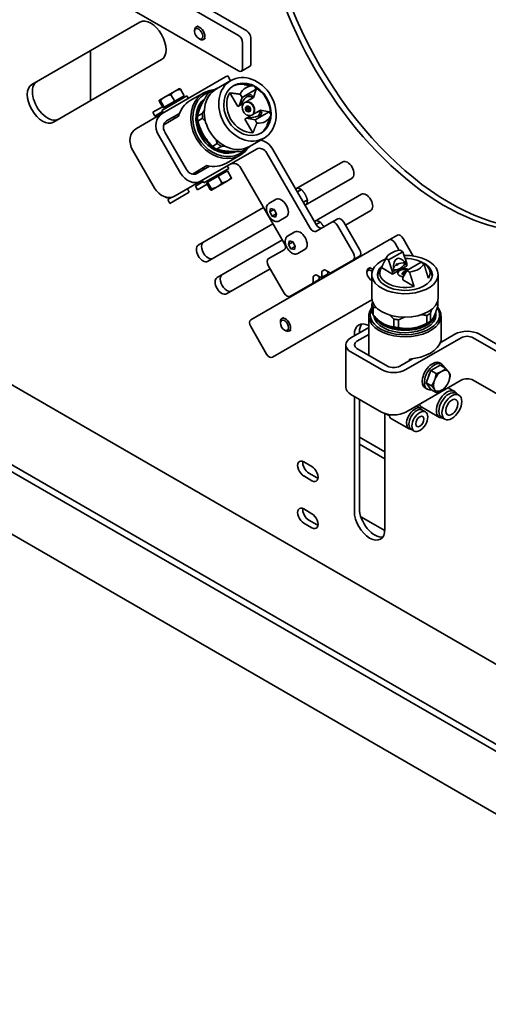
# Model space of a CAD drawing. Header units: millimetres. Extents: x 0 to 5940, y 0 to 4200.
# Tile 23 of 49: x 3389 to 3551, y 1584 to 1926. Entities that reach past the tile are written whole.
import ezdxf

# ---------------------------------------------------------------- set-up
doc = ezdxf.new("R2010")
doc.units = ezdxf.units.MM
doc.header["$LTSCALE"] = 10
doc.layers.add('Spigoli visibili(ISO)', color=7, linetype='Continuous', lineweight=35)

msp = doc.modelspace()

# ---------------------------------------------------------------- linework, layer by layer
at = {"layer": 'Spigoli visibili(ISO)'}
for p, q in [((3396.9, 1959.26), (3464.78, 1920.07)), ((3464.78, 1907.82), (3396.9, 1947.01)), ((3467.61, 1921.7), (3449.64, 1932.08)), ((3393.13, 1903.07), (3430.63, 1924.72)), ((3449.57, 1921.5), (3449.57, 1921.9)), ((3450.81, 1923.46), (3450.09, 1923.04)), ((3450.99, 1919.04), (3451.34, 1918.84)), ((3453.31, 1919.13), (3452.59, 1918.71)), ((3466.2, 1917.62), (3466.2, 1908.63)), ((3469.03, 1910.27), (3469.03, 1919.25)), ((3413.52, 1914.85), (3413.52, 1897.52)), ((3438.13, 1911.73), (3400.63, 1890.08)), ((3468.61, 1909.35), (3465.78, 1907.72)), ((3460.29, 1905.74), (3438.37, 1893.08)), ((3462.11, 1904.48), (3457.11, 1901.59)), ((3460.29, 1905.74), (3461.02, 1906.16)), ((3462.02, 1904.43), (3461.02, 1906.16)), ((3442.81, 1900.85), (3439.36, 1898.85)), ((3444.27, 1901.69), (3442.81, 1900.85)), ((3444.27, 1901.69), (3444.29, 1901.69)), ((3445.94, 1899.19), (3444.62, 1901.48)), ((3454.22, 1900.06), (3455.86, 1901.01)), ((3470.94, 1901.49), (3465.99, 1898.63)), ((3468.01, 1902.97), (3466.99, 1903.14)), ((3469.94, 1898.6), (3470.94, 1901.49)), ((3470.94, 1901.49), (3470.3, 1902.59)), ((3437.34, 1897.69), (3437.33, 1897.67)), ((3437.36, 1897.7), (3437.34, 1897.69)), ((3438.68, 1895), (3437.35, 1897.28)), ((3439.36, 1898.85), (3437.36, 1897.7)), ((3439.04, 1895.21), (3437.72, 1897.5)), ((3438.23, 1894.16), (3446.89, 1899.16)), ((3442.68, 1897.3), (3439.04, 1895.21)), ((3442.68, 1897.3), (3441.35, 1899.59)), ((3445.94, 1899.19), (3442.68, 1897.3)), ((3445.29, 1898.81), (3445.54, 1898.38)), ((3447.39, 1898.29), (3446.89, 1899.16)), ((3448.06, 1897.52), (3452.81, 1900.26)), ((3461.75, 1900.2), (3464.49, 1895.46)), ((3465.99, 1898.63), (3464.99, 1895.75)), ((3465.35, 1899.73), (3465.99, 1898.63)), ((3468.84, 1897.97), (3469.94, 1898.6)), ((3438.43, 1895.42), (3435.06, 1893.48)), ((3438.48, 1893.72), (3435.81, 1892.18)), ((3438.73, 1893.29), (3438.23, 1894.16)), ((3439.04, 1895.21), (3438.68, 1895)), ((3439.33, 1895.37), (3439.58, 1894.94)), ((3464.49, 1895.46), (3464.99, 1895.75)), ((3464.99, 1895.75), (3466.09, 1896.38)), ((3467.34, 1894.97), (3467.99, 1895.34)), ((3467.99, 1893.84), (3468.64, 1894.22)), ((3470.49, 1890.84), (3475.44, 1893.7)), ((3472.44, 1894.27), (3471.34, 1893.64)), ((3475.44, 1893.7), (3472.44, 1894.27)), ((3476.07, 1892.6), (3475.44, 1893.7)), ((3429.37, 1887.89), (3438.37, 1893.08)), ((3435.81, 1892.18), (3435.06, 1893.48)), ((3437.32, 1892.48), (3437.07, 1892.91)), ((3443.95, 1892.12), (3438.88, 1889.19)), ((3439.87, 1890.49), (3444.27, 1893.03)), ((3442.39, 1891.95), (3442.71, 1891.4)), ((3452.19, 1893.05), (3450.55, 1892.1)), ((3450.68, 1890.45), (3452.33, 1891.4)), ((3467.49, 1891.42), (3466.99, 1891.13)), ((3466.99, 1891.13), (3469.73, 1886.38)), ((3468.59, 1892.05), (3467.49, 1891.42)), ((3467.49, 1891.42), (3470.49, 1890.84)), ((3470.49, 1890.84), (3471.12, 1889.74)), ((3475.26, 1890.42), (3474.89, 1889.46)), ((3437.12, 1885.44), (3444.62, 1872.45)), ((3446.75, 1873.67), (3439.25, 1886.66)), ((3473.61, 1884.56), (3468.61, 1881.67)), ((3435.62, 1867.25), (3428.12, 1880.24)), ((3470.96, 1880.72), (3451.87, 1869.7)), ((3457.39, 1882.63), (3455.75, 1881.68)), ((3457.11, 1880.73), (3458.75, 1881.68)), ((3467.48, 1880.88), (3465.84, 1879.93)), ((3491.7, 1854.6), (3476.7, 1880.58)), ((3460.56, 1875.87), (3465.31, 1878.61)), ((3489.58, 1853.37), (3474.58, 1879.35)), ((3448.77, 1872.09), (3453.83, 1875.02)), ((3454.76, 1874.84), (3450.37, 1872.3)), ((3452.89, 1873.76), (3452.58, 1874.3)), ((3452.73, 1869.05), (3461.39, 1874.05)), ((3457.68, 1871.32), (3460.94, 1873.21)), ((3460.29, 1872.83), (3460.04, 1873.27)), ((3461.39, 1874.05), (3460.89, 1874.91)), ((3460.94, 1873.21), (3462.26, 1870.92)), ((3465.58, 1874.16), (3480.58, 1848.17)), ((3484.58, 1866.94), (3500.86, 1876.34)), ((3451.87, 1869.7), (3442.87, 1864.51)), ((3452.73, 1869.05), (3452.23, 1869.91)), ((3454.04, 1869.23), (3457.68, 1871.32)), ((3454.33, 1869.39), (3454.08, 1869.83)), ((3457.68, 1871.32), (3459, 1869.04)), ((3460.81, 1869.67), (3462.27, 1870.51)), ((3462.27, 1870.51), (3462.28, 1870.53)), ((3504.11, 1870.71), (3487.83, 1861.31)), ((3447.69, 1865.79), (3447.04, 1866.92)), ((3452.48, 1869.47), (3449.81, 1867.93)), ((3450.56, 1866.64), (3449.81, 1867.93)), ((3453.93, 1868.58), (3450.56, 1866.64)), ((3451.07, 1868.66), (3450.82, 1869.1)), ((3453.68, 1869.01), (3454.04, 1869.23)), ((3453.68, 1869.01), (3455, 1866.73)), ((3454.04, 1869.23), (3455.36, 1866.94)), ((3455.34, 1866.51), (3455.33, 1866.51)), ((3455.34, 1866.51), (3455.36, 1866.52)), ((3455.36, 1866.52), (3457.36, 1867.68)), ((3457.36, 1867.68), (3460.81, 1869.67)), ((3486.59, 1866.68), (3485.22, 1865.89)), ((3439.61, 1863.89), (3439.46, 1864.14)), ((3439.88, 1864.04), (3439.61, 1863.89)), ((3441.7, 1864.06), (3440.27, 1863.23)), ((3441.02, 1861.94), (3440.27, 1863.23)), ((3447.69, 1865.79), (3441.02, 1861.94)), ((3441.53, 1863.96), (3441.5, 1864.02)), ((3475.28, 1861.86), (3477.83, 1863.33)), ((3488.61, 1863.18), (3487.24, 1862.39)), ((3491.08, 1855.68), (3507.36, 1865.08)), ((3450.83, 1847.45), (3473.45, 1860.52)), ((3475.57, 1858.98), (3475.89, 1860.17)), ((3476.98, 1859.8), (3475.57, 1858.98)), ((3475.89, 1860.17), (3477.07, 1859.85)), ((3477.07, 1859.85), (3477.93, 1858.35)), ((3476.43, 1857.48), (3475.57, 1858.98)), ((3476.43, 1857.48), (3477.85, 1858.3)), ((3477.62, 1857.17), (3476.43, 1857.48)), ((3477.93, 1858.35), (3477.62, 1857.17)), ((3478.78, 1855.8), (3481.33, 1857.27)), ((3499.2, 1856.62), (3497.08, 1855.39)), ((3510.61, 1859.45), (3501.83, 1854.38)), ((3476.7, 1854.89), (3454.08, 1841.82)), ((3497.08, 1855.39), (3491.58, 1852.22)), ((3493.09, 1855.42), (3491.72, 1854.63)), ((3504.58, 1844.71), (3499.08, 1854.24)), ((3506.7, 1845.94), (3501.2, 1855.46)), ((3457.33, 1836.19), (3479.95, 1849.26)), ((3469, 1821.57), (3517, 1849.28)), ((3481.78, 1850.6), (3484.33, 1852.07)), ((3519.83, 1850.91), (3517, 1849.28)), ((3525.33, 1843.69), (3521.83, 1849.76)), ((3480.58, 1845.87), (3475.08, 1842.69)), ((3482.07, 1847.72), (3482.39, 1848.91)), ((3483.48, 1848.54), (3482.07, 1847.72)), ((3482.93, 1846.22), (3482.07, 1847.72)), ((3482.39, 1848.91), (3483.57, 1848.59)), ((3482.93, 1846.22), (3484.35, 1847.04)), ((3484.12, 1845.91), (3482.93, 1846.22)), ((3483.57, 1848.59), (3484.43, 1847.09)), ((3484.43, 1847.09), (3484.12, 1845.91)), ((3485.28, 1844.54), (3487.83, 1846.01)), ((3519, 1848.13), (3520.43, 1845.65)), ((3496.79, 1837.9), (3504.58, 1842.4)), ((3504.58, 1842.4), (3506.7, 1843.63)), ((3515.93, 1843.01), (3515.45, 1842.05)), ((3515.86, 1842.85), (3516.76, 1842.33)), ((3521.71, 1845.19), (3516.76, 1842.33)), ((3521.71, 1845.19), (3520.81, 1845.71)), ((3523.12, 1841.11), (3521.71, 1845.19)), ((3475.7, 1839.3), (3460.58, 1830.56)), ((3475.08, 1840.38), (3480.58, 1830.85)), ((3510.5, 1839.76), (3509.78, 1839.34)), ((3514.04, 1839.24), (3513.29, 1837.73)), ((3514.3, 1839.67), (3518.17, 1837.43)), ((3516.76, 1842.33), (3518.17, 1838.25)), ((3520.65, 1838.86), (3523.12, 1840.29)), ((3522.02, 1840.47), (3523.12, 1841.11)), ((3523.12, 1838.66), (3528.07, 1841.52)), ((3523.12, 1841.11), (3523.12, 1840.29)), ((3528.97, 1841), (3528.07, 1841.52)), ((3530.79, 1839.24), (3531.54, 1837.73)), ((3490.58, 1834.66), (3490.58, 1836.29)), ((3490.79, 1836.75), (3491.37, 1837.09)), ((3491.87, 1837.04), (3493.23, 1836.25)), ((3492.7, 1836.56), (3492.7, 1835.88)), ((3493.48, 1836.23), (3495.6, 1837.45)), ((3493.58, 1836.46), (3493.58, 1838.02)), ((3493.79, 1838.48), (3494.37, 1838.82)), ((3494.87, 1838.77), (3496.29, 1837.95)), ((3495.7, 1838.29), (3495.7, 1837.68)), ((3509.27, 1837.8), (3509.27, 1838.2)), ((3510.92, 1837.27), (3510.92, 1829.11)), ((3518.17, 1838.25), (3519.27, 1838.89)), ((3518.17, 1837.43), (3520.65, 1838.86)), ((3518.17, 1837.43), (3518.17, 1838.25)), ((3521.71, 1836.21), (3523.12, 1838.66)), ((3521.71, 1836.21), (3521.71, 1835.39)), ((3521.77, 1837.16), (3521.77, 1838.01)), ((3523.12, 1838.66), (3524.02, 1838.14)), ((3533.92, 1837.27), (3533.92, 1829.11)), ((3482.58, 1829.7), (3490.37, 1834.2)), ((3490.37, 1834.2), (3492.49, 1835.42)), ((3510.69, 1835.34), (3510.92, 1835.21)), ((3521.71, 1835.39), (3525.58, 1833.16)), ((3510.97, 1828.48), (3476.5, 1808.58)), ((3510.96, 1826.91), (3510.96, 1824.22)), ((3511.41, 1823.26), (3511.41, 1825.94)), ((3533.87, 1828.5), (3533.87, 1826.73)), ((3346.32, 1822.04), (3668.43, 1636.07)), ((3480.5, 1822.43), (3479.78, 1822.02)), ((3509.92, 1809.3), (3509.92, 1822.9)), ((3530.02, 1823.06), (3530.02, 1820.38)), ((3531.25, 1821.09), (3531.25, 1823.77)), ((3533.17, 1823.31), (3533.17, 1824.13)), ((3534.92, 1813.79), (3534.92, 1822.9)), ((3474.5, 1809.73), (3469, 1819.26)), ((3479.27, 1820.48), (3479.27, 1820.88)), ((3509.92, 1818.95), (3503.67, 1815.35)), ((3518.57, 1821.81), (3518.57, 1819.12)), ((3520.24, 1818.87), (3520.24, 1821.55)), ((3529.84, 1820.25), (3530.64, 1820.71)), ((3480.69, 1818.02), (3481.03, 1817.82)), ((3483, 1818.1), (3482.28, 1817.69)), ((3504.9, 1816.06), (3504.9, 1816.38)), ((3505.8, 1814.13), (3509.92, 1816.5)), ((3506.67, 1817.4), (3506.67, 1817.08)), ((3541.86, 1815.35), (3522.77, 1804.33)), ((3539.74, 1816.57), (3534.64, 1813.63)), ((3567.31, 1803.1), (3546.1, 1815.35)), ((3568.73, 1804.74), (3548.22, 1816.57)), ((3501.92, 1812.9), (3501.92, 1798.2)), ((3534.82, 1814.24), (3534.82, 1813.73)), ((3316.69, 1808.99), (3671.97, 1603.88)), ((3318.82, 1810.22), (3668.43, 1608.37)), ((3503.67, 1810.45), (3514.28, 1804.33)), ((3516.4, 1805.55), (3505.8, 1811.68)), ((3525.04, 1808.09), (3520.64, 1805.55)), ((3523.98, 1807.48), (3523.98, 1807.98)), ((3531.39, 1804), (3534.65, 1805.88)), ((3535.17, 1806.21), (3534.46, 1806.62)), ((3534.65, 1805.88), (3536.52, 1804.8)), ((3529.75, 1799.79), (3531.39, 1804)), ((3531.39, 1804), (3533.25, 1802.92)), ((3541.86, 1800.65), (3522.77, 1789.63)), ((3531.39, 1797.46), (3529.75, 1799.79)), ((3529.75, 1799.79), (3531.62, 1798.71)), ((3539.58, 1796.79), (3537.37, 1798.06)), ((3546.1, 1800.65), (3567.31, 1788.41)), ((3514.28, 1789.63), (3503.67, 1795.75)), ((3504.9, 1755.14), (3504.9, 1795.05)), ((3530.17, 1797.55), (3529.46, 1797.96)), ((3531.39, 1797.46), (3533.25, 1796.39)), ((3541.1, 1795.5), (3540.04, 1796.11)), ((3506.67, 1794.03), (3506.67, 1756.16)), ((3527.93, 1790.89), (3526.44, 1791.75)), ((3534.38, 1787.78), (3528.23, 1791.33)), ((3515.5, 1789.09), (3515.5, 1749.02)), ((3517.02, 1788.3), (3515.84, 1788.98)), ((3529.5, 1789.7), (3528.44, 1790.31)), ((3668.26, 1584.39), (3319.65, 1785.66)), ((3523.83, 1783.79), (3517.75, 1787.3)), ((3536.25, 1787.1), (3535.19, 1787.71)), ((3525.65, 1783.03), (3524.59, 1783.64)), ((3515.5, 1775.86), (3506.67, 1780.96)), ((3515.5, 1773.41), (3506.67, 1778.51)), ((3487.37, 1772.36), (3490.2, 1770.73)), ((3490.2, 1765.83), (3487.37, 1767.46)), ((3489.14, 1768.49), (3491.97, 1766.85)), ((3487.37, 1756.03), (3490.2, 1754.4)), ((3490.2, 1749.5), (3487.37, 1751.14)), ((3489.14, 1752.16), (3491.97, 1750.52)), ((3515.49, 1748.52), (3507.15, 1753.33))]:
    msp.add_line(p, q, dxfattribs=at)
for centre, major_axis, ratio, start_param, end_param in [((3536.2, 1934.56), (45, -77.94), 0.57735, 2.777047, 6.659993), ((3537.97, 1935.58), (-45, 77.94), 0.57735, 0.019643, 3.12195), ((3434.38, 1918.23), (-3.75, 6.5), 0.57735, 3.141593, 6.283185), ((3451.34, 1920.88), (1.25, -2.17), 0.57735, 5.497787, 10.210176), ((3467.61, 1920.07), (-1, 1.73), 0.57735, 3.926991, 5.497787), ((3464.78, 1918.43), (1, -1.73), 0.57735, 0.785398, 2.356194), ((3464.78, 1909.45), (1, -1.73), 0.57735, 5.497787, 7.068583), ((3467.61, 1911.08), (1, -1.73), 0.57735, 0, 0.785398), ((3398.65, 1897.6), (-3.75, 6.5), 0.57735, 0, 3.141593), ((3396.88, 1896.58), (3.75, -6.5), 0.57735, 3.141593, 6.283185), ((3459.06, 1889.44), (-6.25, 10.83), 0.816497, 5.906662, 9.801302), ((3459.31, 1889.58), (6, -10.39), 0.816497, 2.890721, 6.534057), ((3462.86, 1891.63), (5.75, -9.96), 0.816497, 3.141593, 6.283185), ((3467.21, 1894.14), (-4.75, 8.23), 0.816497, 5.69412, 6.234785), ((3470.71, 1896.16), (-3.37, 5.85), 0.816497, 5.738068, 6.828303), ((3468.21, 1894.72), (-4.36, 7.55), 0.816497, 5.592705, 5.869879), ((3468.21, 1894.72), (-4.36, 7.55), 0.816497, 4.081251, 5.343527), ((3454.31, 1886.7), (-6.25, 10.83), 0.816497, 0, 0.659987), ((3459.31, 1889.58), (5.37, -9.31), 0.816497, 3.241737, 6.183041), ((3459.81, 1889.87), (-5.37, 9.31), 0.816497, 0.197891, 2.943702), ((3468.21, 1894.72), (4.36, -7.55), 0.816497, 3.554899, 5.869879), ((3466.21, 1893.57), (-2.99, -5.93), 0.296014, 2.752316, 4.377827), ((3468.06, 1894.63), (-1.25, 2.17), 0.816497, 3.184032, 6.240746), ((3468.21, 1894.72), (-1.25, 2.17), 0.816497, 3.141593, 6.283185), ((3468.96, 1895.15), (-2, 3.46), 0.816497, 5.47043, 6.075873), ((3468.21, 1894.72), (1.25, -2.17), 0.816497, 3.141593, 6.283185), ((3468.06, 1894.63), (0.5, -0.866), 0.816497, 1.710895, 7.713883), ((3467.66, 1894.4), (-0.325, 0.563), 0.816497, 0, 0.361952), ((3467.96, 1894.58), (-0.5, 0.866), 0.816497, 5.302551, 6.213331), ((3467.66, 1894.4), (0.325, -0.563), 0.816497, 5.921233, 6.283185), ((3466.21, 1893.57), (-6.63, 0.38), 0.296014, 1.905359, 3.53087), ((3467.96, 1894.58), (0.5, -0.866), 0.816497, 0.069855, 0.980634), ((3468.96, 1895.15), (2, -3.46), 0.816497, 0.207312, 0.812756), ((3441.37, 1887.89), (-3, 5.2), 0.816497, 0, 1.570796), ((3441.37, 1887.89), (-1.5, 2.6), 0.816497, 0, 1.570796), ((3470.71, 1896.16), (3.37, -5.85), 0.816497, 5.738068, 6.828303), ((3468.21, 1894.72), (-4.36, 7.55), 0.816497, 3.554899, 3.832073), ((3432.37, 1882.69), (-3, 5.2), 0.816497, 0, 1.570796), ((3459.81, 1889.87), (-5.12, 8.88), 0.816497, 1.32264, 1.818953), ((3467.21, 1894.14), (4.75, -8.23), 0.816497, 0.0484, 0.589065), ((3472.46, 1878.13), (-3, 5.2), 0.816497, 4.712389, 5.695994), ((3472.46, 1878.13), (-1.5, 2.6), 0.816497, 4.712389, 6.283185), ((3502.48, 1873.52), (-1.62, 2.81), 0.57735, 3.141593, 6.283185), ((3448.87, 1874.9), (1.5, -2.6), 0.816497, 4.712389, 6.283185), ((3454.31, 1886.7), (6.25, -10.83), 0.816497, 5.623198, 6.283185), ((3463.46, 1872.93), (-1.5, 2.6), 0.816497, 4.712389, 6.283185), ((3448.87, 1874.9), (3, -5.2), 0.816497, 4.712389, 6.283185), ((3439.87, 1869.7), (3, -5.2), 0.816497, 4.712389, 6.283185), ((3479.58, 1860.3), (-1.75, 3.03), 0.57735, 3.141593, 6.283185), ((3508.98, 1862.26), (-1.62, 2.81), 0.57735, 3.141593, 6.283185), ((3500.2, 1854.88), (-1, 1.73), 0.57735, 4.712389, 6.283185), ((3490.58, 1853.95), (1, -1.73), 0.57735, 4.712389, 6.283185), ((3492.7, 1855.17), (1, -1.73), 0.57735, 4.712389, 6.283185), ((3498.08, 1853.66), (-1, 1.73), 0.57735, 4.712389, 6.283185), ((3486.08, 1849.04), (-1.75, 3.03), 0.57735, 3.141593, 6.283185), ((3518, 1847.55), (-1, 1.73), 0.57735, 4.712389, 6.283185), ((3520.83, 1849.18), (-1, 1.73), 0.57735, 4.712389, 6.283185), ((3452.45, 1844.64), (1.62, -2.81), 0.57735, 3.141593, 6.283185), ((3454.22, 1845.66), (-1.62, 2.81), 0.57735, 0, 3.141593), ((3479.58, 1847.6), (1, -1.73), 0.57735, 0, 1.570796), ((3505.7, 1845.36), (1, -1.73), 0.57735, 0, 1.570796), ((3476.08, 1840.96), (-1, 1.73), 0.57735, 0, 1.570796), ((3503.58, 1844.13), (1, -1.73), 0.57735, 0, 1.570796), ((3522.42, 1837.27), (-11.5, 0), 0.57735, 5.328244, 11.01844), ((3522.42, 1841.92), (-6.75, 0), 0.57735, 4.95267, 6.042905), ((3522.42, 1834.58), (2.59, -8.27), 0.368973, 2.411411, 4.036923), ((3522.42, 1837.84), (8.71, 0), 0.57735, 5.911093, 7.842997), ((3511.03, 1837.18), (-1.25, 2.17), 0.57735, 5.3328, 7.068583), ((3522.42, 1837.27), (9.5, 0), 0.57735, 2.525042, 7.232423), ((3522.42, 1837.84), (-8.71, 0), 0.57735, 5.911093, 8.226074), ((3522.42, 1839.07), (-4, 0), 0.57735, 5.560313, 6.269369), ((3522.42, 1839.07), (-4, 0), 0.57735, 4.685032, 5.435262), ((3522.42, 1837.6), (-2.5, 0), 0.57735, 4.25272, 6.19823), ((3522.42, 1837.84), (2.5, 0), 0.57735, 0.986756, 2.356194), ((3522.42, 1841.92), (6.75, 0), 0.57735, 4.95267, 6.042905), ((3458.95, 1833.38), (1.62, -2.81), 0.57735, 3.141593, 6.283185), ((3460.72, 1834.4), (-1.63, 2.81), 0.57735, 0, 3.141593), ((3491.29, 1835.88), (-0.5, 0.866), 0.57735, 0, 0.785398), ((3491.87, 1836.22), (-0.5, 0.866), 0.57735, 5.497787, 6.283185), ((3491.99, 1836.29), (0.5, -0.866), 0.57735, 0, 0.785398), ((3493.23, 1836.66), (0.25, -0.433), 0.57735, 5.497787, 7.068583), ((3494.29, 1837.61), (-0.5, 0.866), 0.57735, 0, 0.785398), ((3494.87, 1837.95), (-0.5, 0.866), 0.57735, 5.497787, 6.283185), ((3495.35, 1837.89), (0.25, -0.433), 0.57735, 0, 0.785398), ((3496.29, 1838.77), (0.5, -0.866), 0.57735, 5.497787, 6.283185), ((3510.69, 1836.98), (-1, 1.74), 0.57735, 5.227622, 8.801298), ((3522.42, 1836.21), (-9.5, 0), 0.57735, 6.00169, 6.186272), ((3522.42, 1837.84), (-2.5, 0), 0.57735, 5.497787, 7.621793), ((3522.42, 1837.6), (-1, 0), 0.57735, 5.412592, 7.621409), ((3522.42, 1837.6), (-1, 0), 0.57735, 5.417352, 7.620634), ((3522.42, 1837.43), (-1, 0), 0.57735, 5.419973, 6.143132), ((3522.42, 1838.01), (-0.65, 0), 0.57735, 3.888142, 8.034727), ((3522.42, 1835.86), (3.5, 0), 0.57735, 1.757595, 1.77686), ((3522.42, 1836.21), (9.5, 0), 0.57735, 0.096914, 0.281495), ((3489.87, 1835.06), (0.5, -0.866), 0.57735, 0, 0.785398), ((3481.58, 1831.43), (1, -1.73), 0.57735, 4.712389, 6.283185), ((3522.42, 1829.11), (11.5, 0), 0.57735, 3.141593, 6.283185), ((3522.42, 1822.9), (-12.5, 0), 0.57735, 5.870863, 9.875403), ((3522.42, 1823.31), (12, 0), 0.57735, 2.838331, 6.653975), ((3481.03, 1819.86), (1.25, -2.17), 0.57735, 5.497787, 10.210176), ((3522.42, 1823.31), (10.75, 0), 0.57735, 3.196088, 6.283185), ((3522.42, 1824.13), (-10.75, 0), 0.57735, 0.234285, 3.193183), ((3470, 1819.84), (-1, 1.73), 0.57735, 0, 1.570796), ((3510.2, 1813.31), (-3.75, 6.5), 0.57735, 5.551562, 7.068583), ((3511.97, 1814.34), (-3.75, 6.5), 0.57735, 0.237941, 0.785398), ((3522.42, 1824.13), (-10.25, 0), 0.57735, 0.458297, 2.58656), ((3522.42, 1824.53), (10.5, 0), 0.57735, 3.926991, 4.974188), ((3522.42, 1824.53), (10.5, 0), 0.57735, 4.974188, 5.497787), ((3507.92, 1812.9), (-6, 0), 0.57735, 5.497787, 7.068583), ((3543.98, 1814.13), (-6, 0), 0.57735, 3.926991, 5.497787), ((3543.98, 1814.13), (-3, 0), 0.57735, 3.926991, 5.497787), ((3507.92, 1812.9), (-3, 0), 0.57735, 5.497787, 7.068583), ((3522.42, 1815.14), (12.5, 0), 0.57735, 4.8378, 6.157774), ((3475.5, 1810.31), (1, -1.73), 0.57735, 4.712389, 6.283185), ((3518.52, 1806.78), (-3, 0), 0.57735, 0.785398, 2.356194), ((3531.96, 1802.29), (2.5, 4.33), 0.57735, 0, 3.141593), ((3532.67, 1801.88), (2.5, 4.33), 0.57735, 5.814768, 9.893195), ((3518.52, 1806.78), (6, 0), 0.57735, 3.926991, 5.497787), ((3532.67, 1801.88), (1.72, 2.98), 0.57735, 1.564212, 2.100979), ((3535.14, 1800.45), (-2, -3.46), 0.57735, 3.926991, 4.974188), ((3535.14, 1800.45), (2, 3.46), 0.57735, 6.021386, 7.068583), ((3535.14, 1800.45), (2, 3.46), 0.57735, 4.974188, 6.021386), ((3507.92, 1798.2), (-6, 0), 0.57735, 0, 0.785398), ((3535.14, 1800.45), (-2, -3.46), 0.57735, 4.974188, 6.021386), ((3535.14, 1800.45), (2, 3.46), 0.57735, 3.926991, 4.974188), ((3543.98, 1799.43), (-3, 0), 0.57735, 3.926991, 5.497787), ((3535.14, 1800.45), (-2, -3.46), 0.57735, 6.021386, 7.068583), ((3536.98, 1792.28), (-2.6, -4.5), 0.57735, 2.772603, 6.652175), ((3537.62, 1791.91), (-2.43, -4.2), 0.57735, 3.141593, 6.283185), ((3525.88, 1787.34), (-2.05, -3.55), 0.57735, 2.790578, 6.6342), ((3530.83, 1795.83), (-2.6, -4.5), 0.57735, 5.8708, 6.283185), ((3518.52, 1792.08), (-6, 0), 0.57735, 0.785398, 2.356194), ((3519.8, 1790.85), (-2.05, -3.55), 0.57735, 5.633876, 6.283185), ((3526.52, 1786.97), (-1.93, -3.33), 0.57735, 3.141593, 6.283185), ((3487.37, 1769.91), (-1.5, 2.6), 0.57735, 5.497787, 8.63938), ((3489.14, 1770.94), (1.5, -2.6), 0.57735, 3.77173, 5.497787), ((3490.2, 1768.28), (1.5, -2.6), 0.57735, 5.497787, 8.63938), ((3491.97, 1769.3), (1.5, -2.6), 0.57735, 5.497787, 5.653048), ((3487.37, 1753.58), (-1.5, 2.6), 0.57735, 5.497787, 8.63938), ((3489.14, 1754.61), (1.5, -2.6), 0.57735, 3.77173, 5.497787), ((3490.2, 1751.95), (1.5, -2.6), 0.57735, 5.497787, 8.63938), ((3510.2, 1752.08), (3.75, -6.5), 0.57735, 3.926991, 7.068583), ((3511.97, 1753.1), (3.75, -6.5), 0.57735, 3.926991, 6.045244), ((3491.97, 1752.97), (1.5, -2.6), 0.57735, 5.497787, 5.653048)]:
    msp.add_ellipse(centre, major_axis=major_axis, ratio=ratio, start_param=start_param, end_param=end_param, dxfattribs=at)
for centre, major_axis, ratio in [((3450.99, 1920.68), (-1, 1.74), 0.57735), ((3467.86, 1894.52), (-5.75, 9.96), 0.816497), ((3467.86, 1894.52), (4.75, -8.23), 0.816497), ((3468.06, 1894.63), (0.502, -0.87), 0.816497), ((3468.31, 1894.78), (-0.325, 0.563), 0.816497), ((3468.31, 1894.78), (0.1, -0.173), 0.816497), ((3522.42, 1838.01), (-0.2, 0), 0.57735), ((3480.69, 1819.66), (1, -1.74), 0.57735), ((3538.68, 1791.3), (-2.43, -4.2), 0.57735), ((3538.68, 1791.3), (-1.5, -2.6), 0.57735), ((3527.58, 1786.36), (-1.93, -3.33), 0.57735), ((3527.58, 1786.36), (-1, -1.73), 0.57735)]:
    msp.add_ellipse(centre, major_axis=major_axis, ratio=ratio, dxfattribs=at)
for points, weights in [([(3442.81, 1900.85), (3442.05, 1900.41), (3441.35, 1899.59)], [1, 1.0379548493, 1]), ([(3444.62, 1901.48), (3443.57, 1901.28), (3442.81, 1900.85)], [1, 1.0379548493, 1]), ([(3444.29, 1901.69), (3444.39, 1901.69), (3444.62, 1901.48)], [1.01052660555, 1.03164134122, 1]), ([(3455.86, 1901.01), (3455.81, 1900.81), (3455.76, 1900.6)], [1.0624814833, 1.06204940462, 1.06087041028]), ([(3455.86, 1901.01), (3456.5, 1901.38), (3457.08, 1901.72)], [1.02009304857, 1.02292008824, 1.02009304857]), ([(3457.35, 1901.73), (3457.22, 1901.72), (3457.08, 1901.72)], [1.06201032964, 1.06230688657, 1.0624814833]), ([(3466.7, 1903.06), (3468.77, 1902.82), (3470.3, 1902.59)], [1, 1.01035956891, 1]), ([(3437.36, 1897.7), (3437.27, 1897.65), (3437.35, 1897.28)], [1, 1.0379548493, 1]), ([(3437.72, 1897.5), (3437.44, 1897.75), (3437.36, 1897.7)], [1, 1.0379548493, 1]), ([(3439.36, 1898.85), (3438.52, 1898.37), (3437.72, 1897.5)], [1, 1.0379548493, 1]), ([(3441.35, 1899.59), (3440.2, 1899.34), (3439.36, 1898.85)], [1, 1.0379548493, 1]), ([(3451.8, 1895.75), (3452.67, 1897.63), (3454.22, 1900.06)], [1, 1.05877166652, 1.0624814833]), ([(3465.35, 1899.73), (3463.82, 1899.96), (3461.75, 1900.2)], [1, 1.01035956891, 1]), ([(3468.84, 1897.97), (3467.1, 1896.97), (3466.09, 1896.38)], [1, 1.26714410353, 1]), ([(3469.64, 1898.72), (3469.18, 1898.28), (3468.84, 1897.97)], [1, 1.01366370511, 1]), ([(3450.55, 1892.1), (3450.93, 1893.86), (3451.8, 1895.75)], [1.0624814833, 1.05877166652, 1]), ([(3452.92, 1894.23), (3452.58, 1893.66), (3452.19, 1893.05)], [1.05705409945, 1.06154019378, 1.0624814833]), ([(3466.09, 1896.38), (3465.84, 1896.36), (3465.53, 1896.35)], [1, 1.01366370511, 1]), ([(3468.59, 1892.05), (3469.6, 1892.64), (3471.34, 1893.64)], [1, 1.26714410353, 1]), ([(3471.34, 1893.64), (3471.78, 1893.78), (3472.39, 1893.96)], [1, 1.01366370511, 1]), ([(3450.55, 1892.1), (3450.58, 1891.25), (3450.68, 1890.45)], [1.02009304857, 1.02292008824, 1.02009304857]), ([(3452.64, 1885.73), (3451.44, 1887.81), (3450.68, 1890.45)], [1, 1.05877166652, 1.0624814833]), ([(3452.33, 1891.4), (3452.29, 1892.24), (3452.19, 1893.05)], [1.02009304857, 1.02292008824, 1.02009304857]), ([(3452.33, 1891.4), (3452.87, 1890.84), (3453.34, 1890.29)], [1.0624814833, 1.06143259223, 1.05598214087]), ([(3468.28, 1891.59), (3468.44, 1891.85), (3468.59, 1892.05)], [1, 1.01366370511, 1]), ([(3476.07, 1892.6), (3475.5, 1891.15), (3474.68, 1889.24)], [1, 1.01035956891, 1]), ([(3469.73, 1886.38), (3470.56, 1888.3), (3471.12, 1889.74)], [1, 1.01035956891, 1]), ([(3455.75, 1881.68), (3453.84, 1883.65), (3452.64, 1885.73)], [1.0624814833, 1.05877166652, 1]), ([(3456.94, 1884.06), (3457.18, 1883.37), (3457.39, 1882.63)], [1.05598214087, 1.06143259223, 1.0624814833]), ([(3455.75, 1881.68), (3456.4, 1881.19), (3457.11, 1880.73)], [1.02009304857, 1.02292008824, 1.02009304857]), ([(3460.9, 1880), (3458.83, 1880.19), (3457.11, 1880.73)], [1, 1.05877166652, 1.0624814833]), ([(3458.75, 1881.68), (3458.1, 1882.17), (3457.39, 1882.63)], [1.02009304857, 1.02292008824, 1.02009304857]), ([(3458.75, 1881.68), (3459.48, 1881.71), (3460.14, 1881.72)], [1.0624814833, 1.06154019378, 1.05705409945]), ([(3465.84, 1879.93), (3462.96, 1879.81), (3460.9, 1880)], [1.0624814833, 1.05877166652, 1]), ([(3467.08, 1881), (3467.28, 1880.94), (3467.48, 1880.88)], [1.06087041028, 1.06204940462, 1.0624814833]), ([(3468.71, 1881.59), (3468.13, 1881.25), (3467.48, 1880.88)], [1.02009304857, 1.02292008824, 1.02009304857]), ([(3468.71, 1881.59), (3468.78, 1881.7), (3468.85, 1881.81)], [1.0624814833, 1.06230688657, 1.06201032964]), ([(3460.81, 1869.67), (3461.57, 1870.11), (3462.26, 1870.92)], [1, 1.0379548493, 1]), ([(3462.26, 1870.92), (3462.33, 1870.61), (3462.28, 1870.53)], [1, 1.03164134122, 1.01052660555]), ([(3455, 1866.73), (3455.27, 1866.47), (3455.36, 1866.52)], [1, 1.0379548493, 1]), ([(3455.36, 1866.94), (3456.52, 1867.19), (3457.36, 1867.68)], [1, 1.0379548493, 1]), ([(3455.36, 1866.52), (3455.44, 1866.57), (3455.36, 1866.94)], [1, 1.0379548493, 1]), ([(3457.36, 1867.68), (3458.2, 1868.16), (3459, 1869.04)], [1, 1.0379548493, 1]), ([(3459, 1869.04), (3460.05, 1869.23), (3460.81, 1869.67)], [1, 1.0379548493, 1]), ([(3486.59, 1866.68), (3485.96, 1867.08), (3485.12, 1867.25)], [1, 1.09533566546, 1.07316832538]), ([(3488.61, 1863.18), (3488.01, 1865.17), (3486.59, 1866.68)], [1, 1.15470053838, 1]), ([(3485.18, 1865.89), (3485.2, 1865.89), (3485.22, 1865.89)], [1.00301293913, 1.00152143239, 1]), ([(3485.22, 1865.89), (3485.24, 1865.82), (3485.26, 1865.74)], [1, 1.00491660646, 1.00952069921]), ([(3488.37, 1861.62), (3488.64, 1862.44), (3488.61, 1863.18)], [1.07316832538, 1.09533566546, 1]), ([(3477.01, 1859.86), (3477, 1859.83), (3476.98, 1859.8)], [1.01218655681, 1.0063542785, 1]), ([(3476.98, 1859.8), (3477.21, 1859.56), (3477.37, 1859.32)], [1, 1.05276547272, 1.0695363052]), ([(3487.14, 1862.5), (3487.19, 1862.44), (3487.24, 1862.39)], [1.00952069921, 1.00491660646, 1]), ([(3487.24, 1862.39), (3487.23, 1862.37), (3487.22, 1862.35)], [1, 1.00152143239, 1.00301293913]), ([(3477.63, 1858.88), (3477.75, 1858.62), (3477.85, 1858.3)], [1.0695363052, 1.05276547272, 1]), ([(3477.85, 1858.3), (3477.88, 1858.3), (3477.92, 1858.29)], [1, 1.0063542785, 1.01218655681]), ([(3493.09, 1855.42), (3492.46, 1855.82), (3491.62, 1855.99)], [1, 1.09533566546, 1.07316832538]), ([(3491.68, 1854.63), (3491.7, 1854.63), (3491.72, 1854.63)], [1.00301293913, 1.00152143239, 1]), ([(3491.72, 1854.63), (3491.74, 1854.56), (3491.76, 1854.5)], [1, 1.00461608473, 1.00895669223]), ([(3494.32, 1853.8), (3493.85, 1854.61), (3493.09, 1855.42)], [1.07735026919, 1.07735026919, 1]), ([(3483.51, 1848.61), (3483.5, 1848.57), (3483.48, 1848.54)], [1.01218655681, 1.0063542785, 1]), ([(3483.48, 1848.54), (3483.71, 1848.3), (3483.87, 1848.06)], [1, 1.05276547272, 1.0695363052]), ([(3484.13, 1847.62), (3484.25, 1847.36), (3484.35, 1847.04)], [1.0695363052, 1.05276547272, 1]), ([(3484.35, 1847.04), (3484.38, 1847.04), (3484.42, 1847.04)], [1, 1.0063542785, 1.01218655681]), ([(3515.86, 1842.85), (3515.18, 1841.53), (3514.3, 1839.67)], [1, 1.01035956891, 1]), ([(3519.27, 1838.89), (3518.91, 1838.92), (3518.42, 1839)], [1, 1.01366370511, 1]), ([(3522.02, 1840.47), (3520.65, 1839.09), (3519.27, 1838.89)], [1, 1.26714410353, 1]), ([(3522.53, 1841.38), (3522.25, 1840.85), (3522.02, 1840.47)], [1, 1.01366370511, 1]), ([(3528.97, 1841), (3529.65, 1838.89), (3530.53, 1836.01)], [1, 1.01035956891, 1]), ([(3525.58, 1833.16), (3524.7, 1836.03), (3524.02, 1838.14)], [1, 1.01035956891, 1]), ([(3511.19, 1827.67), (3511.08, 1827.31), (3510.96, 1826.91)], [1.05975864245, 1.06186942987, 1.0624814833]), ([(3511.41, 1825.94), (3511.19, 1826.48), (3510.96, 1826.91)], [1.02009304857, 1.02292008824, 1.02009304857]), ([(3511.41, 1825.94), (3511.94, 1825.9), (3512.44, 1825.8)], [1.0624814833, 1.06143814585, 1.05603973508]), ([(3533.87, 1826.73), (3533.18, 1824.3), (3532.56, 1822.96)], [1.0624814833, 1.05877166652, 1]), ([(3510.96, 1824.22), (3511.19, 1823.69), (3511.41, 1823.26)], [1.02009304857, 1.02292008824, 1.02009304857]), ([(3514.99, 1820.25), (3513.3, 1821.23), (3511.41, 1823.26)], [1, 1.05877166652, 1.0624814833]), ([(3517.17, 1823.2), (3517.85, 1822.59), (3518.57, 1821.81)], [1.05154586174, 1.06105935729, 1.0624814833]), ([(3520.24, 1821.55), (3521.28, 1822.09), (3522.26, 1822.47)], [1.0624814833, 1.06097925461, 1.05044847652]), ([(3528.14, 1823.35), (3529.05, 1823.27), (3530.02, 1823.06)], [1.05178081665, 1.06107701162, 1.0624814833]), ([(3531.25, 1823.77), (3530.64, 1823.47), (3530.02, 1823.06)], [1.02009304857, 1.02292008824, 1.02009304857]), ([(3531.25, 1823.77), (3531.46, 1824.52), (3531.66, 1825.16)], [1.0624814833, 1.06132783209, 1.05484948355]), ([(3532.56, 1822.96), (3531.94, 1821.63), (3531.25, 1821.09)], [1, 1.05877166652, 1.0624814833]), ([(3518.57, 1819.12), (3516.69, 1819.27), (3514.99, 1820.25)], [1.0624814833, 1.05877166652, 1]), ([(3520.24, 1821.55), (3519.41, 1821.73), (3518.57, 1821.81)], [1.02009304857, 1.02292008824, 1.02009304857]), ([(3518.57, 1819.12), (3519.41, 1818.94), (3520.24, 1818.87)], [1.02009304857, 1.02292008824, 1.02009304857]), ([(3525.13, 1818.68), (3522.82, 1818.32), (3520.24, 1818.87)], [1, 1.05877166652, 1.0624814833]), ([(3530.02, 1820.38), (3527.45, 1819.04), (3525.13, 1818.68)], [1.0624814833, 1.05877166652, 1]), ([(3530.02, 1820.38), (3530.64, 1820.68), (3531.25, 1821.09)], [1.02009304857, 1.02292008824, 1.02009304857]), ([(3532.69, 1800.67), (3533.07, 1801.64), (3533.25, 1802.92)], [1, 1.0379548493, 1]), ([(3533.25, 1802.92), (3534.38, 1803.28), (3535.14, 1803.71)], [1, 1.0379548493, 1]), ([(3535.14, 1803.71), (3535.9, 1804.15), (3536.52, 1804.8)], [1, 1.0379548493, 1]), ([(3536.52, 1804.8), (3537.21, 1804.04), (3537.59, 1803.5)], [1, 1.0379548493, 1]), ([(3537.59, 1803.5), (3537.97, 1802.96), (3538.15, 1802.48)], [1, 1.0379548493, 1]), ([(3538.15, 1802.48), (3537.97, 1801.21), (3537.59, 1800.23)], [1, 1.0379548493, 1]), ([(3531.62, 1798.71), (3532.31, 1799.69), (3532.69, 1800.67)], [1, 1.0379548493, 1]), ([(3532.69, 1797.4), (3532.31, 1797.94), (3531.62, 1798.71)], [1, 1.0379548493, 1]), ([(3536.52, 1798.27), (3535.9, 1797.62), (3535.14, 1797.18)], [1, 1.0379548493, 1]), ([(3537.59, 1800.23), (3537.21, 1799.25), (3536.52, 1798.27)], [1, 1.0379548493, 1]), ([(3533.25, 1796.39), (3533.07, 1796.86), (3532.69, 1797.4)], [1, 1.0379548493, 1]), ([(3535.14, 1797.18), (3534.38, 1796.75), (3533.25, 1796.39)], [1, 1.0379548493, 1])]:
    msp.add_rational_spline(points, weights, degree=2, dxfattribs=at)
for points, knots in [([(3478.78, 1855.8), (3478.6, 1855.69), (3478.38, 1855.62), (3477.92, 1855.58), (3477.67, 1855.62), (3477.15, 1855.78), (3476.87, 1855.92), (3476.32, 1856.29), (3476.06, 1856.53), (3475.57, 1857.07), (3475.35, 1857.37), (3474.97, 1858.01), (3474.82, 1858.35), (3474.58, 1859.04), (3474.5, 1859.39), (3474.43, 1860.06), (3474.44, 1860.38), (3474.56, 1860.97), (3474.67, 1861.24), (3474.96, 1861.62), (3475.11, 1861.76), (3475.28, 1861.86)], [0.523599, 0.523599, 0.523599, 0.523599, 0.787444, 0.787444, 1.075374, 1.075374, 1.403326, 1.403326, 1.742941, 1.742941, 2.079926, 2.079926, 2.41524, 2.41524, 2.751961, 2.751961, 3.091522, 3.091522, 3.421355, 3.421355, 3.665191, 3.665191, 3.665191, 3.665191]), ([(3485.28, 1844.54), (3485.1, 1844.43), (3484.88, 1844.37), (3484.42, 1844.33), (3484.17, 1844.36), (3483.65, 1844.52), (3483.37, 1844.66), (3482.82, 1845.03), (3482.56, 1845.27), (3482.07, 1845.81), (3481.85, 1846.11), (3481.47, 1846.76), (3481.32, 1847.09), (3481.08, 1847.78), (3481, 1848.13), (3480.93, 1848.8), (3480.94, 1849.12), (3481.06, 1849.71), (3481.17, 1849.98), (3481.46, 1850.36), (3481.61, 1850.5), (3481.78, 1850.6)], [0.523599, 0.523599, 0.523599, 0.523599, 0.787444, 0.787444, 1.075374, 1.075374, 1.403326, 1.403326, 1.742941, 1.742941, 2.079926, 2.079926, 2.41524, 2.41524, 2.751961, 2.751961, 3.091522, 3.091522, 3.421355, 3.421355, 3.665191, 3.665191, 3.665191, 3.665191]), ([(3519.42, 1840.59), (3519.42, 1840.6), (3519.42, 1840.6), (3519.42, 1840.6), (3519.42, 1840.64), (3519.42, 1840.68), (3519.44, 1840.77), (3519.45, 1840.81), (3519.49, 1840.88), (3519.5, 1840.91), (3519.54, 1840.96), (3519.57, 1840.98), (3519.61, 1841), (3519.63, 1841.01), (3519.67, 1841.01), (3519.69, 1841), (3519.73, 1840.97), (3519.74, 1840.94), (3519.77, 1840.88), (3519.77, 1840.84), (3519.77, 1840.8), (3519.77, 1840.8), (3519.77, 1840.8)], [-0.00077808, -0.00077808, -0.00077808, -0.00077808, 0, 0, 0, 0.0133656, 0.0133656, 0.02673121, 0.02673121, 0.03599992, 0.03599992, 0.04526862, 0.04526862, 0.05453733, 0.05453733, 0.06380604, 0.06380604, 0.07717164, 0.07717164, 0.09053725, 0.09053725, 0.09131533, 0.09131533, 0.09131533, 0.09131533]), ([(3519.77, 1840.8), (3519.77, 1840.8), (3519.77, 1840.79), (3519.79, 1840.77), (3519.81, 1840.74), (3519.82, 1840.68), (3519.83, 1840.65), (3519.82, 1840.6), (3519.81, 1840.57), (3519.78, 1840.53), (3519.77, 1840.51), (3519.72, 1840.49), (3519.7, 1840.48), (3519.64, 1840.48), (3519.61, 1840.48), (3519.55, 1840.49), (3519.52, 1840.51), (3519.47, 1840.54), (3519.44, 1840.57), (3519.42, 1840.59), (3519.42, 1840.59), (3519.42, 1840.59), (3519.42, 1840.59)], [-0.07437569, -0.07437569, -0.07437569, -0.07437569, -0.0735268, -0.0735268, -0.06419839, -0.06419839, -0.05486998, -0.05486998, -0.04581669, -0.04581669, -0.0367634, -0.0367634, -0.02771011, -0.02771011, -0.01865682, -0.01865682, -0.00932841, -0.00932841, 0, 0, 0, 0.00084889, 0.00084889, 0.00084889, 0.00084889])]:
    msp.add_open_spline(points, degree=3, knots=knots, dxfattribs=at)

doc.saveas('drawing.dxf')
